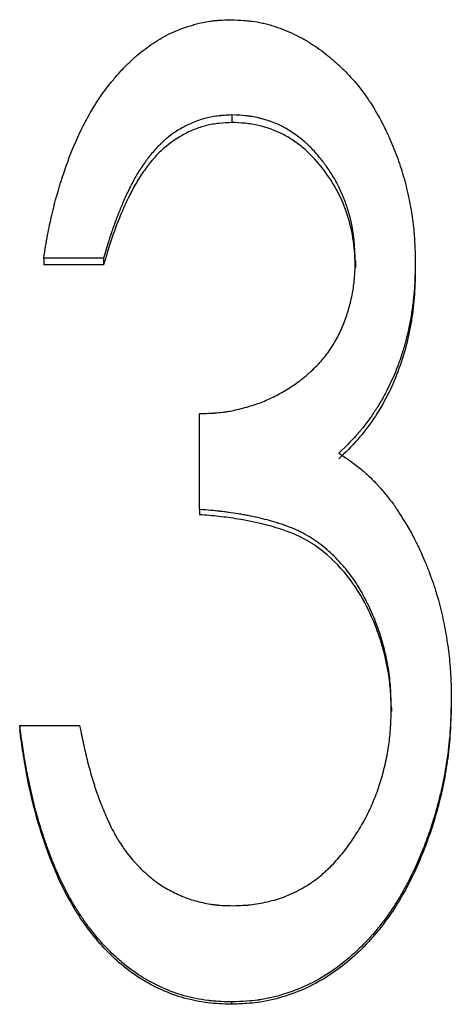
# Model space of a CAD drawing. Header units: millimetres. Extents: x 0 to 840, y 0 to 594.
# Tile 11 of 19: x 229.05 to 233.2, y 315.52 to 325.01. Entities that reach past the tile are written whole.
import ezdxf

# ---------------------------------------------------------------- set-up
doc = ezdxf.new("R2010")
doc.units = ezdxf.units.MM
doc.header["$LTSCALE"] = 2

msp = doc.modelspace()

# ---------------------------------------------------------------- linework, layer by layer
at = {"color": 7, "linetype": 'Continuous', "lineweight": 25}
for p, q in [((231.0884, 324.0915), (231.0884, 324.0185)), ((229.8534, 322.7119), (229.2765, 322.7119)), ((229.2765, 322.7119), (229.2765, 322.6471)), ((229.8534, 322.6471), (229.2765, 322.6471)), ((229.8534, 322.7119), (229.8534, 322.6471)), ((232.2765, 322.6849), (232.2765, 322.6203)), ((232.8534, 322.6813), (232.8534, 322.6167)), ((230.7765, 320.2908), (230.7765, 321.2141)), ((230.7765, 320.2908), (230.7765, 320.2403)), ((232.6227, 318.3834), (232.6227, 318.3441)), ((229.0458, 318.2098), (229.0458, 318.1716)), ((229.0458, 318.2098), (229.6227, 318.2098)), ((231.0848, 315.5452), (231.0848, 315.5227))]:
    msp.add_line(p, q, dxfattribs=at)
for points, knots in [([(229.2765, 322.7119), (229.2836, 322.7556), (229.2899, 322.7938), (229.2982, 322.8429), (229.3007, 322.8579), (229.3043, 322.8783), (229.3054, 322.8848), (229.307, 322.8939), (229.3075, 322.8969), (229.3083, 322.9013), (229.3086, 322.9027), (229.3091, 322.9055), (229.3092, 322.9061), (229.3156, 322.9418), (229.322, 322.9748), (229.3352, 323.0398), (229.3419, 323.0707), (229.3642, 323.1682), (229.3804, 323.2327), (229.4068, 323.3286), (229.4159, 323.3604), (229.4302, 323.4079), (229.435, 323.4238), (229.4423, 323.4474), (229.4448, 323.4553), (229.4498, 323.471), (229.452, 323.478), (229.5002, 323.627), (229.5503, 323.7572), (229.6323, 323.9378), (229.6609, 323.9955), (229.7054, 324.0784), (229.7206, 324.1054), (229.7437, 324.145), (229.7515, 324.158), (229.7672, 324.1838), (229.7747, 324.1957), (229.8173, 324.2626), (229.8554, 324.3164), (229.9187, 324.3973), (229.9414, 324.4252), (229.9857, 324.4772), (230.0076, 324.5018), (230.0403, 324.5367), (230.0511, 324.548), (230.0727, 324.57), (230.0859, 324.5831), (230.1233, 324.619), (230.1486, 324.6419), (230.2254, 324.7077), (230.278, 324.7475), (230.386, 324.8191), (230.4413, 324.8511), (230.5595, 324.9074), (230.6215, 324.9313), (230.7026, 324.9559), (230.719, 324.9606), (230.7522, 324.9693), (230.7699, 324.9737), (230.8205, 324.9852), (230.853, 324.9914), (230.8919, 324.997), (230.8996, 324.9981), (230.9148, 324.9999), (230.9193, 325.0004), (230.9379, 325.0023), (230.952, 325.0034), (230.999, 325.0065), (231.0368, 325.0081), (231.0812, 325.0093)], [0, 0, 0, 0, 0.03125, 0.03125, 0.046875, 0.046875, 0.054688, 0.054688, 0.058594, 0.058594, 0.060547, 0.060547, 0.0625, 0.0625, 0.09375, 0.09375, 0.125, 0.125, 0.1875, 0.1875, 0.21875, 0.21875, 0.234375, 0.234375, 0.242188, 0.242188, 0.25, 0.25, 0.375, 0.375, 0.4375, 0.4375, 0.46875, 0.46875, 0.484375, 0.484375, 0.5, 0.5, 0.5625, 0.5625, 0.59375, 0.59375, 0.625, 0.625, 0.640625, 0.640625, 0.65625, 0.65625, 0.6875, 0.6875, 0.75, 0.75, 0.8125, 0.8125, 0.875, 0.875, 0.890625, 0.890625, 0.90625, 0.90625, 0.9375, 0.9375, 0.945312, 0.945312, 0.953125, 0.953125, 0.96875, 0.96875, 1, 1, 1, 1]), ([(231.0812, 325.0093), (231.1262, 325.0073), (231.1656, 325.005), (231.2161, 325.0013), (231.2315, 325), (231.2526, 324.998), (231.2592, 324.9973), (231.2687, 324.9963), (231.2717, 324.996), (231.2762, 324.9954), (231.2776, 324.9952), (231.2805, 324.9949), (231.2813, 324.9948), (231.3157, 324.9904), (231.3483, 324.9846), (231.3977, 324.9737), (231.4143, 324.9697), (231.4475, 324.9608), (231.4652, 324.9557), (231.5441, 324.9312), (231.6062, 324.9072), (231.6977, 324.8647), (231.728, 324.8494), (231.773, 324.8248), (231.7879, 324.8163), (231.8177, 324.7989), (231.8334, 324.7893), (231.9025, 324.7458), (231.9563, 324.7073), (232.0351, 324.6442), (232.061, 324.6223), (232.1121, 324.5765), (232.1378, 324.5523), (232.2112, 324.4795), (232.2569, 324.4292), (232.3207, 324.3511), (232.3412, 324.3246), (232.3707, 324.2842), (232.3803, 324.2707), (232.3992, 324.2433), (232.4087, 324.229), (232.4521, 324.1621), (232.4854, 324.1058), (232.5331, 324.0168), (232.5486, 323.9865), (232.5713, 323.9398), (232.5788, 323.9241), (232.5936, 323.8923), (232.6012, 323.8756), (232.6359, 323.7973), (232.6612, 323.7343), (232.6953, 323.6393), (232.706, 323.6075), (232.7262, 323.5439), (232.7355, 323.5127), (232.7626, 323.4146), (232.7785, 323.3489), (232.799, 323.2501), (232.8052, 323.2171), (232.8167, 323.1509), (232.8219, 323.1169), (232.8309, 323.0522), (232.8348, 323.0192), (232.8397, 322.9689), (232.8411, 322.952), (232.8431, 322.9265), (232.8437, 322.9179), (232.8446, 322.905), (232.8449, 322.9007), (232.8453, 322.8942), (232.8454, 322.8921), (232.8457, 322.8877), (232.8458, 322.8848), (232.8485, 322.8386), (232.851, 322.7713), (232.8534, 322.6813)], [0, 0, 0, 0, 0.03125, 0.03125, 0.046875, 0.046875, 0.054688, 0.054688, 0.058594, 0.058594, 0.060547, 0.060547, 0.0625, 0.0625, 0.09375, 0.09375, 0.109375, 0.109375, 0.125, 0.125, 0.1875, 0.1875, 0.21875, 0.21875, 0.234375, 0.234375, 0.25, 0.25, 0.3125, 0.3125, 0.34375, 0.34375, 0.375, 0.375, 0.4375, 0.4375, 0.46875, 0.46875, 0.484375, 0.484375, 0.5, 0.5, 0.5625, 0.5625, 0.59375, 0.59375, 0.609375, 0.609375, 0.625, 0.625, 0.6875, 0.6875, 0.71875, 0.71875, 0.75, 0.75, 0.8125, 0.8125, 0.84375, 0.84375, 0.875, 0.875, 0.90625, 0.90625, 0.921875, 0.921875, 0.929688, 0.929688, 0.933594, 0.933594, 0.935547, 0.935547, 0.9375, 0.9375, 1, 1, 1, 1]), ([(231.0884, 324.0915), (231.0606, 324.09), (231.0363, 324.0886), (231.005, 324.0865), (230.9954, 324.0857), (230.9824, 324.0847), (230.9783, 324.0843), (230.9724, 324.0838), (230.9705, 324.0836), (230.9668, 324.0832), (230.9661, 324.0831), (230.9191, 324.0783), (230.8786, 324.0712), (230.8012, 324.0511), (230.7625, 324.0383), (230.7046, 324.0147), (230.6853, 324.0061), (230.6564, 323.9922), (230.6468, 323.9874), (230.6275, 323.9774), (230.6173, 323.9719), (230.5722, 323.9469), (230.5374, 323.9244), (230.4872, 323.8872), (230.4708, 323.8743), (230.4467, 323.8539), (230.4388, 323.8469), (230.427, 323.8363), (230.4231, 323.8327), (230.4153, 323.8255), (230.411, 323.8215), (230.3801, 323.7918), (230.3528, 323.7627), (230.3123, 323.7151), (230.2989, 323.6986), (230.2789, 323.6728), (230.2722, 323.664), (230.2589, 323.6461), (230.2518, 323.6364), (230.2211, 323.5933), (230.1982, 323.5584), (230.1663, 323.5053), (230.1574, 323.4897), (230.1383, 323.4549), (230.1286, 323.4363), (230.1086, 323.3967), (230.0983, 323.3755), (230.0791, 323.3353), (230.0699, 323.3157), (230.0436, 323.2579), (230.028, 323.2218), (229.9987, 323.1499), (229.9842, 323.1124), (229.9625, 323.0538), (229.9553, 323.0338), (229.9445, 323.0033), (229.9409, 322.993), (229.9355, 322.9775), (229.9337, 322.9723), (229.931, 322.9644), (229.9301, 322.9618), (229.9283, 322.9565), (229.9271, 322.953), (229.9074, 322.8948), (229.8831, 322.815), (229.8534, 322.7119)], [0, 0, 0, 0, 0.03125, 0.03125, 0.046875, 0.046875, 0.054688, 0.054688, 0.058594, 0.058594, 0.0625, 0.0625, 0.125, 0.125, 0.1875, 0.1875, 0.21875, 0.21875, 0.234375, 0.234375, 0.25, 0.25, 0.3125, 0.3125, 0.34375, 0.34375, 0.359375, 0.359375, 0.367188, 0.367188, 0.375, 0.375, 0.4375, 0.4375, 0.46875, 0.46875, 0.484375, 0.484375, 0.5, 0.5, 0.5625, 0.5625, 0.59375, 0.59375, 0.625, 0.625, 0.65625, 0.65625, 0.6875, 0.6875, 0.75, 0.75, 0.8125, 0.8125, 0.84375, 0.84375, 0.859375, 0.859375, 0.867188, 0.867188, 0.871094, 0.871094, 0.875, 0.875, 1, 1, 1, 1]), ([(232.2765, 322.6849), (232.2741, 322.7419), (232.2713, 322.7916), (232.2666, 322.8553), (232.265, 322.8748), (232.2624, 322.9013), (232.2616, 322.9097), (232.2602, 322.9216), (232.2598, 322.9255), (232.2591, 322.9311), (232.2589, 322.9329), (232.2584, 322.9365), (232.2583, 322.9375), (232.247, 323.0226), (232.2283, 323.1054), (232.1882, 323.2312), (232.1733, 323.2719), (232.1407, 323.3506), (232.1225, 323.3895), (232.085, 323.4613), (232.064, 323.4971), (232.0294, 323.5508), (232.0174, 323.5687), (231.9985, 323.5956), (231.992, 323.6045), (231.9789, 323.6224), (231.9726, 323.6308), (231.9363, 323.6781), (231.9075, 323.7127), (231.8644, 323.76), (231.8501, 323.7749), (231.8287, 323.7961), (231.8215, 323.803), (231.8073, 323.8163), (231.8008, 323.8223), (231.7777, 323.8427), (231.7615, 323.8561), (231.7279, 323.8823), (231.7113, 323.8946), (231.6539, 323.9342), (231.6182, 323.9563), (231.5481, 323.9937), (231.5105, 324.0104), (231.4505, 324.0324), (231.4298, 324.0392), (231.3979, 324.0486), (231.3871, 324.0516), (231.3653, 324.0574), (231.3534, 324.0604), (231.3219, 324.0677), (231.3009, 324.072), (231.2693, 324.0773), (231.2588, 324.0789), (231.2429, 324.081), (231.2376, 324.0817), (231.2297, 324.0827), (231.2271, 324.083), (231.2218, 324.0835), (231.2182, 324.0839), (231.1883, 324.087), (231.1456, 324.0895), (231.0884, 324.0915)], [0, 0, 0, 0, 0.0625, 0.0625, 0.09375, 0.09375, 0.109375, 0.109375, 0.117188, 0.117188, 0.121094, 0.121094, 0.125, 0.125, 0.25, 0.25, 0.3125, 0.3125, 0.375, 0.375, 0.4375, 0.4375, 0.46875, 0.46875, 0.484375, 0.484375, 0.5, 0.5, 0.5625, 0.5625, 0.59375, 0.59375, 0.609375, 0.609375, 0.625, 0.625, 0.65625, 0.65625, 0.6875, 0.6875, 0.75, 0.75, 0.8125, 0.8125, 0.84375, 0.84375, 0.859375, 0.859375, 0.875, 0.875, 0.90625, 0.90625, 0.921875, 0.921875, 0.929688, 0.929688, 0.933594, 0.933594, 0.9375, 0.9375, 1, 1, 1, 1]), ([(231.0884, 324.0185), (231.0467, 324.0164), (230.9631, 324.0123), (230.84, 323.9919), (230.7211, 323.9515), (230.5703, 323.8797), (230.4002, 323.7539), (230.2638, 323.5883), (230.166, 323.4397), (230.0895, 323.2922), (230.0064, 323.1084), (229.9238, 322.8859), (229.8769, 322.7267), (229.8534, 322.6471)], [0, 0, 0, 0, 0.06254, 0.125025, 0.185959, 0.250054, 0.374794, 0.49971, 0.570912, 0.642518, 0.749839, 0.874918, 1, 1, 1, 1]), ([(232.2765, 322.6203), (232.2729, 322.7051), (232.2658, 322.8747), (232.2081, 323.1237), (232.1111, 323.3602), (231.9701, 323.5733), (231.8288, 323.7338), (231.6933, 323.8375), (231.5486, 323.9281), (231.3854, 323.9852), (231.2167, 324.014), (231.1312, 324.017), (231.0884, 324.0185)], [0, 0, 0, 0, 0.125104, 0.250087, 0.37508, 0.500071, 0.625021, 0.687556, 0.750097, 0.874909, 0.937439, 1, 1, 1, 1]), ([(230.7765, 321.2141), (230.8092, 321.215), (230.8378, 321.2159), (230.8746, 321.2174), (230.8858, 321.218), (230.9012, 321.2188), (230.906, 321.2191), (230.9129, 321.2195), (230.9152, 321.2196), (230.9195, 321.2199), (230.9206, 321.22), (230.9487, 321.2219), (230.9734, 321.2243), (231.0099, 321.2289), (231.022, 321.2306), (231.046, 321.2343), (231.0586, 321.2364), (231.1142, 321.2466), (231.1628, 321.2579), (231.2636, 321.2854), (231.3105, 321.3003), (231.3966, 321.3321), (231.4402, 321.3509), (231.5061, 321.3835), (231.5282, 321.3951), (231.5725, 321.4197), (231.5955, 321.4332), (231.6605, 321.473), (231.7018, 321.5011), (231.7605, 321.5453), (231.7795, 321.5605), (231.8073, 321.5837), (231.8164, 321.5915), (231.8299, 321.6034), (231.8343, 321.6074), (231.8432, 321.6154), (231.8471, 321.619), (231.8906, 321.6593), (231.9259, 321.6959), (231.9897, 321.7701), (232.0178, 321.8073), (232.0688, 321.8853), (232.0925, 321.9267), (232.1253, 321.9923), (232.1358, 322.0148), (232.1509, 322.0495), (232.1558, 322.0611), (232.1654, 322.0848), (232.1704, 322.0976), (232.1917, 322.1543), (232.2066, 322.2006), (232.2258, 322.2714), (232.2317, 322.2953), (232.2424, 322.3435), (232.2474, 322.3685), (232.2557, 322.4163), (232.2593, 322.4403), (232.2638, 322.4768), (232.2652, 322.489), (232.267, 322.5074), (232.2675, 322.5135), (232.2683, 322.5228), (232.2686, 322.5258), (232.2691, 322.532), (232.2694, 322.5361), (232.272, 322.5707), (232.2743, 322.6196), (232.2765, 322.6849)], [0, 0, 0, 0, 0.03125, 0.03125, 0.046875, 0.046875, 0.054688, 0.054688, 0.058594, 0.058594, 0.0625, 0.0625, 0.09375, 0.09375, 0.109375, 0.109375, 0.125, 0.125, 0.1875, 0.1875, 0.25, 0.25, 0.3125, 0.3125, 0.34375, 0.34375, 0.375, 0.375, 0.4375, 0.4375, 0.46875, 0.46875, 0.484375, 0.484375, 0.492188, 0.492188, 0.5, 0.5, 0.5625, 0.5625, 0.625, 0.625, 0.6875, 0.6875, 0.71875, 0.71875, 0.734375, 0.734375, 0.75, 0.75, 0.8125, 0.8125, 0.84375, 0.84375, 0.875, 0.875, 0.90625, 0.90625, 0.921875, 0.921875, 0.929688, 0.929688, 0.933594, 0.933594, 0.9375, 0.9375, 1, 1, 1, 1]), ([(232.8534, 322.6813), (232.8524, 322.6244), (232.8511, 322.5747), (232.8489, 322.5107), (232.8481, 322.4911), (232.8468, 322.4645), (232.8464, 322.456), (232.8458, 322.4441), (232.8455, 322.4402), (232.8452, 322.4345), (232.8451, 322.4327), (232.8449, 322.429), (232.8448, 322.428), (232.8419, 322.3835), (232.8381, 322.3414), (232.8284, 322.2566), (232.8226, 322.2147), (232.8013, 322.0834), (232.7833, 321.9984), (232.7507, 321.8746), (232.7389, 321.834), (232.7198, 321.774), (232.7132, 321.7542), (232.703, 321.7247), (232.6995, 321.7149), (232.6924, 321.6954), (232.6891, 321.6862), (232.6541, 321.5937), (232.6192, 321.5146), (232.5609, 321.4006), (232.5405, 321.3634), (232.5084, 321.3088), (232.4975, 321.2908), (232.4807, 321.2641), (232.4751, 321.2552), (232.4636, 321.2376), (232.4582, 321.2293), (232.4274, 321.1834), (232.4022, 321.1481), (232.3632, 321.0972), (232.3501, 321.0805), (232.3301, 321.0561), (232.3234, 321.048), (232.3132, 321.0361), (232.3099, 321.0321), (232.3048, 321.0262), (232.3031, 321.0242), (232.2997, 321.0203), (232.2974, 321.0178), (232.2587, 320.9735), (232.1992, 320.912), (232.1179, 320.8319)], [0, 0, 0, 0, 0.0625, 0.0625, 0.09375, 0.09375, 0.109375, 0.109375, 0.117188, 0.117188, 0.121094, 0.121094, 0.125, 0.125, 0.1875, 0.1875, 0.25, 0.25, 0.375, 0.375, 0.4375, 0.4375, 0.46875, 0.46875, 0.484375, 0.484375, 0.5, 0.5, 0.625, 0.625, 0.6875, 0.6875, 0.71875, 0.71875, 0.734375, 0.734375, 0.75, 0.75, 0.8125, 0.8125, 0.84375, 0.84375, 0.859375, 0.859375, 0.867188, 0.867188, 0.871094, 0.871094, 0.875, 0.875, 1, 1, 1, 1]), ([(232.8534, 322.6167), (232.8519, 322.5318), (232.8487, 322.3621), (232.8096, 322.0246), (232.7028, 321.6111), (232.508, 321.229), (232.3008, 320.9575), (232.1789, 320.838), (232.1179, 320.7782)], [0, 0, 0, 0, 0.125133, 0.25023, 0.500096, 0.749827, 0.874885, 1, 1, 1, 1]), ([(232.1179, 320.8319), (232.1421, 320.8156), (232.1632, 320.8013), (232.1903, 320.7828), (232.1986, 320.7771), (232.2098, 320.7693), (232.2133, 320.7669), (232.2184, 320.7633), (232.22, 320.7622), (232.2224, 320.7605), (232.2232, 320.76), (232.2247, 320.7589), (232.225, 320.7587), (232.246, 320.7438), (232.2646, 320.7302), (232.2994, 320.7037), (232.3151, 320.6913), (232.3618, 320.6526), (232.393, 320.6244), (232.4399, 320.5785), (232.4555, 320.5627), (232.479, 320.5379), (232.4868, 320.5296), (232.5025, 320.5125), (232.5107, 320.5033), (232.5478, 320.4615), (232.5761, 320.4274), (232.6163, 320.3756), (232.6293, 320.3582), (232.6484, 320.3319), (232.6546, 320.3231), (232.6639, 320.3099), (232.6669, 320.3054), (232.6715, 320.2988), (232.673, 320.2966), (232.676, 320.2921), (232.678, 320.2892), (232.7115, 320.2393), (232.757, 320.1646), (232.8156, 320.0634)], [0, 0, 0, 0, 0.0625, 0.0625, 0.09375, 0.09375, 0.109375, 0.109375, 0.117188, 0.117188, 0.121094, 0.121094, 0.125, 0.125, 0.1875, 0.1875, 0.25, 0.25, 0.375, 0.375, 0.4375, 0.4375, 0.46875, 0.46875, 0.5, 0.5, 0.625, 0.625, 0.6875, 0.6875, 0.71875, 0.71875, 0.734375, 0.734375, 0.742188, 0.742188, 0.75, 0.75, 1, 1, 1, 1]), ([(232.6227, 318.3834), (232.6216, 318.4251), (232.6204, 318.4616), (232.6185, 318.5085), (232.6179, 318.5228), (232.6169, 318.5423), (232.6166, 318.5485), (232.6161, 318.5573), (232.6159, 318.5601), (232.6157, 318.5643), (232.6156, 318.5657), (232.6154, 318.5683), (232.6154, 318.569), (232.6111, 318.6338), (232.6041, 318.695), (232.5836, 318.8197), (232.5709, 318.8811), (232.5406, 319.0024), (232.5227, 319.063), (232.4832, 319.1791), (232.4606, 319.2372), (232.4224, 319.3244), (232.4085, 319.3546), (232.3805, 319.412), (232.3662, 319.4396), (232.3444, 319.4796), (232.337, 319.4926), (232.3222, 319.5182), (232.3138, 319.5324), (232.2889, 319.5727), (232.2716, 319.5989), (232.2357, 319.6501), (232.2171, 319.6751), (232.1882, 319.7116), (232.1784, 319.7236), (232.1585, 319.7473), (232.149, 319.7583), (232.0944, 319.8193), (232.0489, 319.864), (231.978, 319.9247), (231.954, 319.9439), (231.9171, 319.9712), (231.9048, 319.98), (231.8798, 319.9971), (231.8677, 320.0051), (231.8279, 320.0303), (231.8009, 320.046), (231.7596, 320.068), (231.7457, 320.0751), (231.7247, 320.0853), (231.7177, 320.0886), (231.7071, 320.0935), (231.7035, 320.0951), (231.6964, 320.0983), (231.6922, 320.1002), (231.6666, 320.1115), (231.6406, 320.1218), (231.5966, 320.1376), (231.5811, 320.1429), (231.5565, 320.151), (231.5482, 320.1537), (231.5353, 320.1578), (231.5309, 320.1592), (231.5221, 320.1619), (231.5167, 320.1636), (231.4568, 320.182), (231.3983, 320.1976), (231.3071, 320.2185), (231.2761, 320.2251), (231.2289, 320.2342), (231.213, 320.2372), (231.1809, 320.2429), (231.1638, 320.2458), (231.1178, 320.2532), (231.0871, 320.2578), (231.0407, 320.2641), (231.0252, 320.2661), (231.0019, 320.269), (230.9941, 320.2699), (230.9824, 320.2713), (230.9785, 320.2717), (230.9727, 320.2724), (230.9708, 320.2726), (230.9669, 320.273), (230.9642, 320.2733), (230.9216, 320.278), (230.8595, 320.2838), (230.7765, 320.2908)], [0, 0, 0, 0, 0.03125, 0.03125, 0.046875, 0.046875, 0.054688, 0.054688, 0.058594, 0.058594, 0.060547, 0.060547, 0.0625, 0.0625, 0.125, 0.125, 0.1875, 0.1875, 0.25, 0.25, 0.3125, 0.3125, 0.34375, 0.34375, 0.375, 0.375, 0.390625, 0.390625, 0.40625, 0.40625, 0.4375, 0.4375, 0.46875, 0.46875, 0.484375, 0.484375, 0.5, 0.5, 0.5625, 0.5625, 0.59375, 0.59375, 0.609375, 0.609375, 0.625, 0.625, 0.65625, 0.65625, 0.671875, 0.671875, 0.679688, 0.679688, 0.683594, 0.683594, 0.6875, 0.6875, 0.71875, 0.71875, 0.734375, 0.734375, 0.742188, 0.742188, 0.746094, 0.746094, 0.75, 0.75, 0.8125, 0.8125, 0.84375, 0.84375, 0.859375, 0.859375, 0.875, 0.875, 0.90625, 0.90625, 0.921875, 0.921875, 0.929688, 0.929688, 0.933594, 0.933594, 0.935547, 0.935547, 0.9375, 0.9375, 1, 1, 1, 1]), ([(232.6227, 318.3441), (232.6211, 318.4064), (232.6181, 318.5308), (232.5894, 318.7781), (232.5282, 319.0204), (232.437, 319.2527), (232.3282, 319.4764), (232.1495, 319.7337), (231.9119, 319.9393), (231.6913, 320.0567), (231.4547, 320.1372), (231.2105, 320.1915), (230.9631, 320.2246), (230.8387, 320.235), (230.7765, 320.2403)], [0, 0, 0, 0, 0.062563, 0.125105, 0.250104, 0.312496, 0.375971, 0.500061, 0.624798, 0.687311, 0.749842, 0.874873, 0.937434, 1, 1, 1, 1]), ([(232.8156, 320.0634), (232.8369, 320.0224), (232.8553, 319.9864), (232.8784, 319.9399), (232.8854, 319.9256), (232.8948, 319.9061), (232.8978, 319.8999), (232.9019, 319.8911), (232.9033, 319.8882), (232.9058, 319.8826), (232.9068, 319.8807), (232.9206, 319.8503), (232.9333, 319.8208), (232.953, 319.7727), (232.9597, 319.756), (232.9733, 319.7214), (232.9804, 319.7027), (233.0006, 319.6491), (233.0129, 319.6149), (233.0298, 319.5657), (233.0352, 319.5497), (233.0454, 319.5184), (233.0499, 319.5041), (233.0645, 319.4563), (233.0738, 319.4236), (233.0872, 319.3734), (233.0915, 319.3564), (233.1, 319.3221), (233.1043, 319.3041), (233.1239, 319.2192), (233.1375, 319.1511), (233.155, 319.0485), (233.1603, 319.0143), (233.17, 318.9457), (233.1743, 318.912), (233.1822, 318.8418), (233.1855, 318.807), (233.1896, 318.7551), (233.1908, 318.7378), (233.1924, 318.7121), (233.1929, 318.7035), (233.1936, 318.6907), (233.1939, 318.6864), (233.1942, 318.68), (233.1943, 318.6779), (233.1945, 318.6736), (233.1946, 318.6708), (233.1968, 318.6231), (233.1984, 318.5537), (233.1996, 318.4611)], [0, 0, 0, 0, 0.0625, 0.0625, 0.09375, 0.09375, 0.109375, 0.109375, 0.117188, 0.117188, 0.125, 0.125, 0.1875, 0.1875, 0.21875, 0.21875, 0.25, 0.25, 0.3125, 0.3125, 0.34375, 0.34375, 0.375, 0.375, 0.4375, 0.4375, 0.46875, 0.46875, 0.5, 0.5, 0.625, 0.625, 0.6875, 0.6875, 0.75, 0.75, 0.8125, 0.8125, 0.84375, 0.84375, 0.859375, 0.859375, 0.867188, 0.867188, 0.871094, 0.871094, 0.875, 0.875, 1, 1, 1, 1]), ([(233.1996, 318.4611), (233.1981, 318.4057), (233.1965, 318.3572), (233.1943, 318.2948), (233.1935, 318.2758), (233.1924, 318.2498), (233.192, 318.2416), (233.1914, 318.2299), (233.1913, 318.2261), (233.191, 318.2206), (233.1909, 318.2188), (233.1907, 318.2152), (233.1907, 318.2144), (233.1882, 318.1682), (233.1852, 318.1257), (233.1798, 318.0636), (233.1778, 318.0431), (233.1735, 318.0027), (233.1713, 317.9835), (233.1586, 317.8813), (233.1458, 317.7996), (233.1225, 317.677), (233.1141, 317.6362), (233.1005, 317.5749), (233.0957, 317.5545), (233.086, 317.5136), (233.0807, 317.4924), (233.0557, 317.3944), (233.0327, 317.3157), (232.9936, 317.1972), (232.9798, 317.1577), (232.9579, 317.0982), (232.9504, 317.0784), (232.9351, 317.0387), (232.9276, 317.0197), (232.8857, 316.916), (232.8507, 316.8372), (232.7958, 316.7252), (232.7771, 316.6889), (232.7485, 316.636), (232.7388, 316.6187), (232.7242, 316.593), (232.7193, 316.5845), (232.7095, 316.5677), (232.7051, 316.5602), (232.6556, 316.4775), (232.6089, 316.4073), (232.5346, 316.3074), (232.5092, 316.2749), (232.47, 316.2275), (232.4567, 316.2119), (232.4366, 316.1888), (232.4299, 316.1812), (232.4163, 316.166), (232.4099, 316.159), (232.3438, 316.0872), (232.2829, 316.0282), (232.1572, 315.9201), (232.093, 315.8713), (231.9578, 315.7818), (231.8866, 315.7419), (231.7367, 315.6718), (231.6588, 315.6418), (231.5342, 315.6034), (231.4933, 315.5925), (231.4326, 315.5792), (231.4125, 315.5752), (231.3825, 315.57), (231.3726, 315.5683), (231.3577, 315.5661), (231.3527, 315.5654), (231.3453, 315.5643), (231.3428, 315.564), (231.3379, 315.5633), (231.3347, 315.5629), (231.2784, 315.5557), (231.1957, 315.5499), (231.0848, 315.5452)], [0, 0, 0, 0, 0.03125, 0.03125, 0.046875, 0.046875, 0.054688, 0.054688, 0.058594, 0.058594, 0.060547, 0.060547, 0.0625, 0.0625, 0.09375, 0.09375, 0.109375, 0.109375, 0.125, 0.125, 0.1875, 0.1875, 0.21875, 0.21875, 0.234375, 0.234375, 0.25, 0.25, 0.3125, 0.3125, 0.34375, 0.34375, 0.359375, 0.359375, 0.375, 0.375, 0.4375, 0.4375, 0.46875, 0.46875, 0.484375, 0.484375, 0.492188, 0.492188, 0.5, 0.5, 0.5625, 0.5625, 0.59375, 0.59375, 0.609375, 0.609375, 0.617188, 0.617188, 0.625, 0.625, 0.6875, 0.6875, 0.75, 0.75, 0.8125, 0.8125, 0.875, 0.875, 0.90625, 0.90625, 0.921875, 0.921875, 0.929688, 0.929688, 0.933594, 0.933594, 0.935547, 0.935547, 0.9375, 0.9375, 1, 1, 1, 1]), ([(233.1996, 318.4214), (233.1974, 318.3388), (233.193, 318.1734), (233.1646, 317.8437), (233.0863, 317.4362), (232.929, 316.9642), (232.7133, 316.5148), (232.4159, 316.1133), (232.0388, 315.7828), (231.6581, 315.6063), (231.3815, 315.5428), (231.2161, 315.5289), (231.1333, 315.525), (231.0848, 315.5227)], [0, 0, 0, 0, 0.062583, 0.125154, 0.250244, 0.375316, 0.500359, 0.625305, 0.750176, 0.874918, 0.937424, 0.963384, 1, 1, 1, 1]), ([(231.0938, 316.4726), (231.1316, 316.4736), (231.1646, 316.4749), (231.2071, 316.4772), (231.2201, 316.478), (231.2378, 316.4793), (231.2434, 316.4797), (231.2513, 316.4804), (231.2539, 316.4807), (231.2589, 316.4812), (231.2605, 316.4813), (231.3156, 316.4871), (231.3707, 316.4965), (231.4919, 316.5245), (231.546, 316.5407), (231.6183, 316.5687), (231.6432, 316.5794), (231.6945, 316.6036), (231.7219, 316.6175), (231.8008, 316.6604), (231.8492, 316.6912), (231.9131, 316.7392), (231.9346, 316.7564), (231.967, 316.784), (231.9778, 316.7936), (231.9941, 316.8083), (231.9995, 316.8133), (232.0104, 316.8235), (232.0165, 316.8292), (232.0604, 316.8712), (232.0982, 316.9116), (232.1528, 316.9769), (232.1706, 316.9995), (232.1969, 317.0344), (232.2056, 317.0463), (232.2228, 317.0704), (232.2307, 317.0817), (232.2758, 317.1483), (232.3081, 317.1995), (232.3509, 317.2732), (232.3643, 317.2973), (232.389, 317.3444), (232.4001, 317.3666), (232.4218, 317.4131), (232.4327, 317.4379), (232.4547, 317.4904), (232.4661, 317.5191), (232.4876, 317.5754), (232.4975, 317.603), (232.5111, 317.6434), (232.5154, 317.6568), (232.5236, 317.6831), (232.5276, 317.6968), (232.5451, 317.7581), (232.5588, 317.8141), (232.5851, 317.9355), (232.595, 317.992), (232.6049, 318.0683), (232.6077, 318.0951), (232.6115, 318.1376), (232.6126, 318.1522), (232.6142, 318.1745), (232.6147, 318.182), (232.6154, 318.1935), (232.6156, 318.1973), (232.6159, 318.2031), (232.616, 318.205), (232.6162, 318.2089), (232.6164, 318.2116), (232.6185, 318.2507), (232.6206, 318.3075), (232.6227, 318.3834)], [0, 0, 0, 0, 0.03125, 0.03125, 0.046875, 0.046875, 0.054688, 0.054688, 0.058594, 0.058594, 0.0625, 0.0625, 0.125, 0.125, 0.1875, 0.1875, 0.21875, 0.21875, 0.25, 0.25, 0.3125, 0.3125, 0.34375, 0.34375, 0.359375, 0.359375, 0.367188, 0.367188, 0.375, 0.375, 0.4375, 0.4375, 0.46875, 0.46875, 0.484375, 0.484375, 0.5, 0.5, 0.5625, 0.5625, 0.59375, 0.59375, 0.625, 0.625, 0.65625, 0.65625, 0.6875, 0.6875, 0.71875, 0.71875, 0.734375, 0.734375, 0.75, 0.75, 0.8125, 0.8125, 0.875, 0.875, 0.90625, 0.90625, 0.921875, 0.921875, 0.929688, 0.929688, 0.933594, 0.933594, 0.935547, 0.935547, 0.9375, 0.9375, 1, 1, 1, 1]), ([(231.0848, 315.5452), (231.0342, 315.5469), (230.9898, 315.5489), (230.9324, 315.5526), (230.9148, 315.5538), (230.8907, 315.5559), (230.8831, 315.5566), (230.8723, 315.5577), (230.8687, 315.5581), (230.8636, 315.5587), (230.8619, 315.5589), (230.8586, 315.5593), (230.8577, 315.5594), (230.817, 315.5643), (230.7791, 315.5704), (230.704, 315.5856), (230.6661, 315.5949), (230.5579, 315.6259), (230.4855, 315.6526), (230.3786, 315.7006), (230.3438, 315.7177), (230.2931, 315.7447), (230.2764, 315.754), (230.2434, 315.7731), (230.2265, 315.7834), (230.1501, 315.8313), (230.0903, 315.8752), (230.0024, 315.9492), (229.9734, 315.9753), (229.9304, 316.0164), (229.9162, 316.0305), (229.8949, 316.0521), (229.8878, 316.0594), (229.8737, 316.0741), (229.866, 316.0823), (229.8093, 316.1434), (229.761, 316.2011), (229.6917, 316.2931), (229.6691, 316.3247), (229.6361, 316.3733), (229.6252, 316.3897), (229.609, 316.4147), (229.6037, 316.4231), (229.593, 316.44), (229.5873, 316.4492), (229.5055, 316.5825), (229.4367, 316.719), (229.3612, 316.9032), (229.3467, 316.9408), (229.3192, 317.0143), (229.306, 317.0509), (229.2807, 317.1239), (229.2686, 317.1603), (229.2512, 317.2147), (229.2456, 317.2328), (229.2373, 317.2598), (229.2346, 317.2689), (229.2292, 317.2869), (229.2264, 317.2965), (229.2042, 317.3724), (229.1855, 317.4435), (229.1589, 317.5558), (229.1502, 317.5941), (229.1376, 317.653), (229.1335, 317.6729), (229.1274, 317.703), (229.1254, 317.7131), (229.1223, 317.7283), (229.1213, 317.7334), (229.1193, 317.7437), (229.1182, 317.7494), (229.1104, 317.7902), (229.1036, 317.8273), (229.0939, 317.8842), (229.0907, 317.9033), (229.086, 317.9324), (229.0844, 317.9421), (229.0821, 317.9568), (229.0813, 317.9617), (229.0802, 317.969), (229.0798, 317.9715), (229.0791, 317.9764), (229.0785, 317.9798), (229.0706, 318.032), (229.0597, 318.1082), (229.0458, 318.2098)], [0, 0, 0, 0, 0.03125, 0.03125, 0.046875, 0.046875, 0.054688, 0.054688, 0.058594, 0.058594, 0.060547, 0.060547, 0.0625, 0.0625, 0.09375, 0.09375, 0.125, 0.125, 0.1875, 0.1875, 0.21875, 0.21875, 0.234375, 0.234375, 0.25, 0.25, 0.3125, 0.3125, 0.34375, 0.34375, 0.359375, 0.359375, 0.367188, 0.367188, 0.375, 0.375, 0.4375, 0.4375, 0.46875, 0.46875, 0.484375, 0.484375, 0.492188, 0.492188, 0.5, 0.5, 0.625, 0.625, 0.65625, 0.65625, 0.6875, 0.6875, 0.71875, 0.71875, 0.734375, 0.734375, 0.742188, 0.742188, 0.75, 0.75, 0.8125, 0.8125, 0.84375, 0.84375, 0.859375, 0.859375, 0.867188, 0.867188, 0.871094, 0.871094, 0.875, 0.875, 0.90625, 0.90625, 0.921875, 0.921875, 0.929688, 0.929688, 0.933594, 0.933594, 0.935547, 0.935547, 0.9375, 0.9375, 1, 1, 1, 1]), ([(229.6227, 318.2098), (229.6369, 318.1389), (229.65, 318.0761), (229.6679, 317.9939), (229.6736, 317.9685), (229.6817, 317.9335), (229.6843, 317.9223), (229.6881, 317.9062), (229.6893, 317.901), (229.6912, 317.8934), (229.6918, 317.8909), (229.6927, 317.8871), (229.693, 317.8859), (229.6936, 317.8834), (229.6937, 317.8829), (229.7088, 317.8218), (229.7241, 317.7653), (229.7478, 317.6846), (229.7558, 317.6584), (229.7681, 317.6201), (229.7722, 317.6075), (229.7785, 317.5888), (229.7806, 317.5827), (229.7848, 317.5704), (229.7865, 317.5654), (229.809, 317.5013), (229.8296, 317.4469), (229.8616, 317.3691), (229.8725, 317.3439), (229.889, 317.3069), (229.8945, 317.2947), (229.9029, 317.2767), (229.9057, 317.2707), (229.9099, 317.2619), (229.9113, 317.2589), (229.9142, 317.253), (229.9153, 317.2506), (229.9303, 317.2197), (229.9437, 317.1936), (229.9637, 317.1566), (229.9704, 317.1447), (229.9804, 317.1273), (229.9838, 317.1216), (229.9888, 317.1131), (229.9905, 317.1103), (229.9938, 317.1048), (229.9958, 317.1015), (230.018, 317.0654), (230.05, 317.0194), (230.0932, 316.9614)], [0, 0, 0, 0, 0.125, 0.125, 0.1875, 0.1875, 0.21875, 0.21875, 0.234375, 0.234375, 0.242188, 0.242188, 0.246094, 0.246094, 0.25, 0.25, 0.375, 0.375, 0.4375, 0.4375, 0.46875, 0.46875, 0.484375, 0.484375, 0.5, 0.5, 0.625, 0.625, 0.6875, 0.6875, 0.71875, 0.71875, 0.734375, 0.734375, 0.742188, 0.742188, 0.75, 0.75, 0.8125, 0.8125, 0.84375, 0.84375, 0.859375, 0.859375, 0.867188, 0.867188, 0.875, 0.875, 1, 1, 1, 1]), ([(231.0848, 315.5227), (231.0081, 315.5254), (230.8548, 315.5308), (230.6283, 315.5768), (230.4122, 315.6569), (230.1404, 315.7997), (229.8469, 316.0526), (229.6116, 316.3676), (229.4532, 316.6552), (229.3319, 316.9366), (229.2111, 317.2911), (229.1288, 317.6428), (229.0771, 317.9443), (229.0562, 318.0958), (229.0458, 318.1716)], [0, 0, 0, 0, 0.0625347, 0.1250247, 0.1875287, 0.2500355, 0.3747851, 0.4996877, 0.5693023, 0.6425394, 0.7498251, 0.8748927, 0.9374446, 1, 1, 1, 1]), ([(230.0932, 316.9614), (230.114, 316.9369), (230.1323, 316.9156), (230.1562, 316.8885), (230.1636, 316.8802), (230.1737, 316.8691), (230.1769, 316.8656), (230.1816, 316.8606), (230.1831, 316.859), (230.186, 316.8559), (230.1868, 316.855), (230.2045, 316.8365), (230.2212, 316.82), (230.2476, 316.7954), (230.2566, 316.7872), (230.2752, 316.7708), (230.2842, 316.763), (230.3147, 316.7373), (230.3345, 316.7216), (230.373, 316.6927), (230.3922, 316.6792), (230.445, 316.6449), (230.4873, 316.6214), (230.5603, 316.586), (230.5835, 316.5753), (230.6278, 316.5565), (230.648, 316.5485), (230.71, 316.5267), (230.7571, 316.5135), (230.8327, 316.4969), (230.8572, 316.4922), (230.8927, 316.4865), (230.9044, 316.4848), (230.9216, 316.4825), (230.9273, 316.4818), (230.9358, 316.4809), (230.9386, 316.4806), (230.9442, 316.48), (230.9478, 316.4796), (230.9815, 316.4764), (231.0295, 316.4741), (231.0938, 316.4726)], [0, 0, 0, 0, 0.0625, 0.0625, 0.09375, 0.09375, 0.109375, 0.109375, 0.117188, 0.117188, 0.125, 0.125, 0.1875, 0.1875, 0.21875, 0.21875, 0.25, 0.25, 0.3125, 0.3125, 0.375, 0.375, 0.5, 0.5, 0.5625, 0.5625, 0.625, 0.625, 0.75, 0.75, 0.8125, 0.8125, 0.84375, 0.84375, 0.859375, 0.859375, 0.867188, 0.867188, 0.875, 0.875, 1, 1, 1, 1])]:
    msp.add_open_spline(points, degree=3, knots=knots, dxfattribs=at)

doc.saveas('drawing.dxf')
